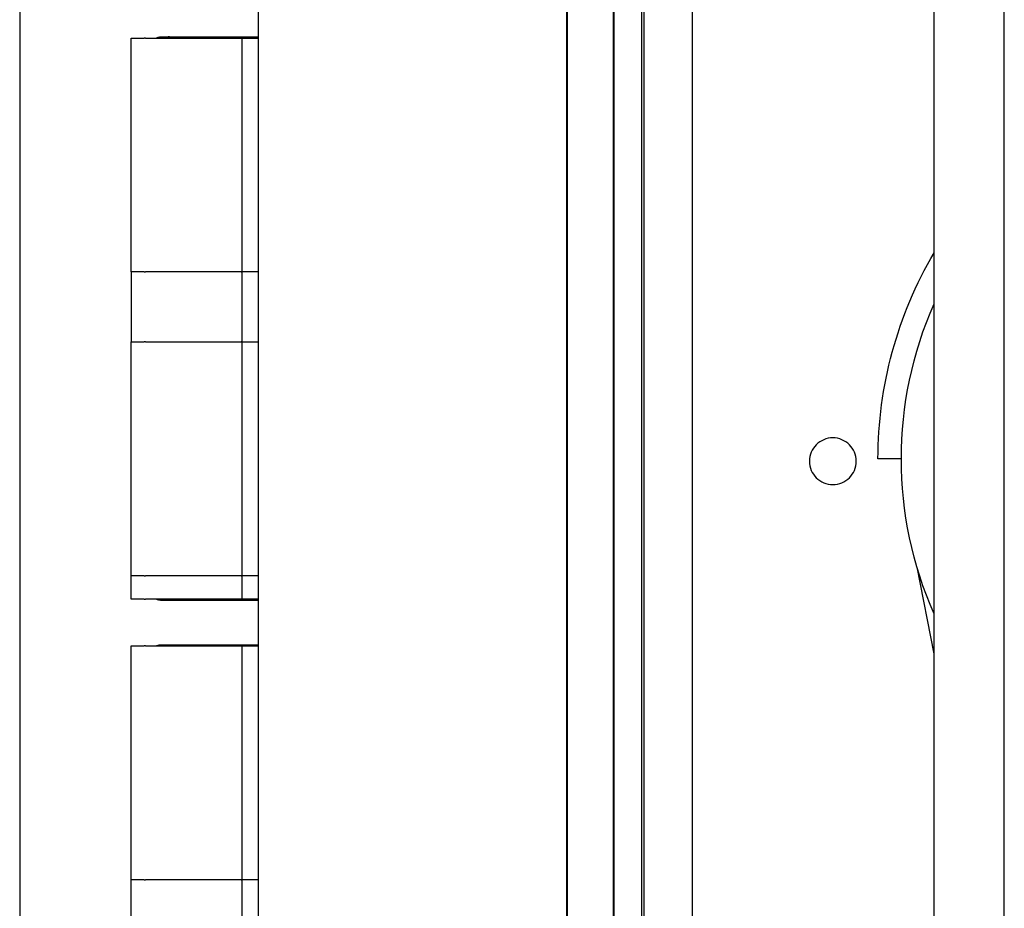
# Model space of a CAD drawing. Header units: millimetres. Extents: x 20872 to 297961, y -293704 to 213007.
# Tile 157 of 242: x 74423 to 74634, y -13939 to -13748. Entities that reach past the tile are written whole.
import ezdxf
from ezdxf.xclip import XClip

# ---------------------------------------------------------------- set-up
doc = ezdxf.new("R2010")
doc.units = ezdxf.units.MM
doc.header["$LTSCALE"] = 100
doc.header["$XCLIPFRAME"] = 2
for name, color, linetype in [('A--L20--_bovenbouw', 3, 'Continuous'), ('at_Entity', 8, 'Continuous'), ('XREFS', 9, 'Continuous')]:
    doc.layers.add(name, color=color, linetype=linetype)

# ---------------------------------------------------------------- blocks, each defined once
blk = doc.blocks.new('lblock2')
at = {"layer": 'at_Entity', "color": 1}
for p, q in [((-279.35, 1412), (-279.35, -49)), ((-269, 1407.48), (-269, -45.63)), ((-361.88, -33), (-361.88, 1396)), ((-295.85, 1396), (-295.85, -33)), ((-295.8, -33), (-295.8, 1396)), ((-285.9, 1396), (-285.9, -33)), ((-285.85, -33), (-285.85, 1396)), ((-279.85, 1396), (-279.85, -33)), ((-202.35, 1277.5), (-202.35, 85.5)), ((-217.35, 989.5), (-217.35, 537.5)), ((-412.85, 411.5), (-412.85, 951.5)), ((-412.85, 411.5), (-412.85, 951.5)), ((-412.85, 411.5), (-412.85, 951.5)), ((-412.85, 411.5), (-412.85, 951.5)), ((-412.85, 411.5), (-412.85, 951.5)), ((-412.85, 411.5), (-412.85, 951.5)), ((-412.85, 411.5), (-412.85, 951.5)), ((-412.85, 411.5), (-412.85, 951.5)), ((-412.85, 411.5), (-412.85, 951.5)), ((-412.85, 411.5), (-412.85, 951.5)), ((-365.38, 771.5), (-365.38, 801.5)), ((-388.98, 786.5), (-388.98, 771.5)), ((-389, 771.5), (-389.01, 771.5)), ((-389.01, 771.5), (-389.01, 721.5)), ((-386.63, 771.5), (-389, 771.5)), ((-386.3, 771.5), (-386.63, 771.5)), ((-386.27, 771.5), (-386.3, 771.5)), ((-365.38, 771.5), (-365.38, 771.5)), ((-365.38, 721.5), (-365.38, 771.5)), ((-365.24, 771.5), (-365.38, 771.5)), ((-365.38, 721.5), (-365.38, 771.5)), ((-365.38, 771.5), (-365.38, 771.5)), ((-361.88, 771.5), (-365.24, 771.5)), ((-365.38, 756.5), (-365.38, 756.5)), ((-365.38, 726.5), (-365.38, 756.5)), ((-365.38, 726.5), (-365.38, 726.5)), ((-217.35, 723.2), (-221, 704.68)), ((-389.01, 721.5), (-389, 721.5)), ((-389, 721.5), (-386.63, 721.5)), ((-386.63, 721.5), (-386.3, 721.5)), ((-386.3, 721.5), (-386.27, 721.5)), ((-365.38, 721.5), (-365.38, 721.5)), ((-365.38, 721.5), (-365.24, 721.5)), ((-365.24, 721.5), (-361.88, 721.5)), ((-388.97, 711.5), (-388.98, 711.5)), ((-388.98, 711.5), (-388.98, 706.5)), ((-386.61, 711.5), (-388.97, 711.5)), ((-386.28, 711.5), (-386.61, 711.5)), ((-386.25, 711.5), (-386.28, 711.5)), ((-365.24, 711.5), (-365.38, 711.5)), ((-365.38, 681.5), (-365.38, 711.5)), ((-361.88, 711.5), (-365.24, 711.5)), ((-389, 706.5), (-389.01, 706.5)), ((-389.01, 706.5), (-389.01, 656.5)), ((-386.63, 706.5), (-389, 706.5)), ((-386.3, 706.5), (-386.63, 706.5)), ((-386.27, 706.5), (-386.3, 706.5)), ((-365.24, 706.5), (-365.38, 706.5)), ((-365.38, 656.5), (-365.38, 706.5)), ((-361.88, 706.5), (-365.24, 706.5)), ((-365.38, 681.5), (-365.38, 681.5)), ((-224.35, 681.5), (-229.35, 681.5)), ((-365.38, 666.5), (-365.38, 666.5)), ((-365.38, 636.5), (-365.38, 666.5)), ((-389.01, 656.5), (-389, 656.5)), ((-389, 656.5), (-386.63, 656.5)), ((-388.98, 656.5), (-388.98, 641.5)), ((-386.63, 656.5), (-386.3, 656.5)), ((-386.3, 656.5), (-386.27, 656.5)), ((-365.38, 656.5), (-365.24, 656.5)), ((-365.24, 656.5), (-361.88, 656.5)), ((-389, 641.5), (-389.01, 641.5)), ((-389.01, 641.5), (-389.01, 591.5)), ((-386.63, 641.5), (-389, 641.5)), ((-386.3, 641.5), (-386.63, 641.5)), ((-386.27, 641.5), (-386.3, 641.5)), ((-365.24, 641.5), (-365.38, 641.5)), ((-365.38, 591.5), (-365.38, 641.5)), ((-361.88, 641.5), (-365.24, 641.5)), ((-365.38, 636.5), (-365.38, 636.5)), ((-365.38, 621.5), (-365.38, 621.5)), ((-365.38, 591.5), (-365.38, 621.5)), ((-389.01, 591.5), (-389, 591.5)), ((-389, 591.5), (-386.63, 591.5)), ((-386.63, 591.5), (-386.3, 591.5)), ((-386.3, 591.5), (-386.27, 591.5)), ((-373.78, 591.5), (-373.78, 591.25)), ((-373.78, 591.5), (-373.78, 591.25)), ((-373.78, 591.5), (-373.78, 591.25)), ((-373.78, 591.5), (-373.78, 591.25)), ((-373.78, 591.5), (-373.78, 591.25)), ((-373.78, 591.5), (-373.78, 591.25)), ((-373.78, 591.5), (-373.78, 591.25)), ((-373.78, 591.5), (-373.78, 591.25)), ((-373.78, 591.5), (-373.78, 591.25)), ((-373.78, 591.5), (-373.78, 591.25)), ((-372.34, 591.25), (-372.34, 591.5)), ((-372.34, 591.25), (-372.34, 591.5)), ((-372.34, 591.25), (-372.34, 591.5)), ((-372.34, 591.25), (-372.34, 591.5)), ((-372.34, 591.25), (-372.34, 591.5)), ((-372.34, 591.25), (-372.34, 591.5)), ((-372.34, 591.25), (-372.34, 591.5)), ((-372.34, 591.25), (-372.34, 591.5)), ((-372.34, 591.25), (-372.34, 591.5)), ((-372.34, 591.25), (-372.34, 591.5)), ((-367.98, 591.5), (-367.98, 591.25)), ((-367.98, 591.5), (-367.98, 591.25)), ((-367.98, 591.5), (-367.98, 591.25)), ((-367.98, 591.5), (-367.98, 591.25)), ((-367.98, 591.5), (-367.98, 591.25)), ((-367.98, 591.5), (-367.98, 591.25)), ((-367.98, 591.5), (-367.98, 591.25)), ((-367.98, 591.5), (-367.98, 591.25)), ((-367.98, 591.5), (-367.98, 591.25)), ((-367.98, 591.5), (-367.98, 591.25)), ((-365.53, 591.25), (-365.53, 591.5)), ((-365.53, 591.25), (-365.53, 591.5)), ((-365.53, 591.25), (-365.53, 591.5)), ((-365.53, 591.25), (-365.53, 591.5)), ((-365.53, 591.25), (-365.53, 591.5)), ((-365.53, 591.25), (-365.53, 591.5)), ((-365.53, 591.25), (-365.53, 591.5)), ((-365.53, 591.25), (-365.53, 591.5)), ((-365.53, 591.25), (-365.53, 591.5)), ((-365.53, 591.25), (-365.53, 591.5)), ((-365.38, 591.5), (-365.24, 591.5)), ((-365.38, 591.5), (-365.38, 591.5)), ((-365.24, 591.5), (-361.88, 591.5))]:
    blk.add_line(p, q, dxfattribs=at)
blk.add_circle((-239, 682), 5, dxfattribs=at)
for radius, start, end in [(82, 156.1538, 203.8462), (87, 180, 210.4503)]:
    blk.add_arc((-142.35, 681.5), radius, start, end, dxfattribs=at)
for points, degree, knots in [([(-386.27, 771.5), (-386.23, 771.5), (-386.2, 771.5), (-386.12, 771.5), (-386.08, 771.5), (-386.03, 771.5), (-386.01, 771.5), (-385.97, 771.5), (-385.96, 771.5), (-385.94, 771.5)], 3, [0, 0, 0, 0, 0.01171933, 0.01171933, 0.02343867, 0.02343867, 0.03157232, 0.03157232, 0.03970597, 0.03970597, 0.03970597, 0.03970597]), ([(-365.47, 771.5), (-365.74, 771.5), (-366.36, 771.5), (-367.22, 771.5), (-368.09, 771.5), (-368.99, 771.5), (-369.65, 771.5), (-370.55, 771.5), (-371.21, 771.5), (-372.08, 771.5), (-372.76, 771.5), (-373.53, 771.5), (-374.24, 771.5), (-374.94, 771.5), (-375.65, 771.5), (-376.33, 771.5), (-377.06, 771.5), (-377.7, 771.5), (-378.38, 771.5), (-379.02, 771.5), (-379.68, 771.5), (-380.3, 771.5), (-380.93, 771.5), (-381.52, 771.5), (-382.14, 771.5), (-382.71, 771.5), (-383.29, 771.5), (-383.82, 771.5), (-384.58, 771.5), (-385.12, 771.5), (-385.53, 771.5), (-385.94, 771.5)], 4, [-0.9889917, -0.9889917, -0.9889917, -0.9889917, -0.9889917, -0.9296974, -0.8974887, -0.8654835, -0.8334076, -0.8013231, -0.7691731, -0.7368319, -0.7046682, -0.6723256, -0.6404209, -0.6084349, -0.5764785, -0.5443154, -0.5121221, -0.4798755, -0.4476174, -0.4153787, -0.3829808, -0.3505059, -0.3180559, -0.2855119, -0.2529131, -0.2201934, -0.187347, -0.1545163, -0.1217814, -0.0891633, -0.0050048, -0.0050048, -0.0050048, -0.0050048, -0.0050048]), ([(-365.47, 771.5), (-365.44, 771.5), (-365.41, 771.5), (-365.39, 771.5), (-365.38, 771.5), (-365.38, 771.5)], 3, [0, 0, 0, 0, 0.01171933, 0.01171933, 0.0137892, 0.0137892, 0.0137892, 0.0137892]), ([(-385.94, 721.5), (-385.96, 721.5), (-385.98, 721.5), (-386.04, 721.5), (-386.08, 721.5), (-386.14, 721.5), (-386.17, 721.5), (-386.22, 721.5), (-386.25, 721.5), (-386.27, 721.5)], 3, [0, 0, 0, 0, 0.01171933, 0.01171933, 0.02343867, 0.02343867, 0.03157232, 0.03157232, 0.03970597, 0.03970597, 0.03970597, 0.03970597]), ([(-385.94, 721.5), (-384.81, 721.5), (-382.26, 721.5), (-372.05, 721.5), (-367.42, 721.5), (-365.47, 721.5)], 3, [0.022443, 0.022443, 0.022443, 0.022443, 0.746775, 0.746775, 1.415144, 1.415144, 1.415144, 1.415144]), ([(-383.66, 721.5), (-383.49, 721.41), (-383.31, 721.35), (-383.13, 721.3), (-382.98, 721.27), (-382.83, 721.25), (-382.67, 721.25), (-382.66, 721.25), (-382.65, 721.25)], 3, [-0.0636864, -0.0636864, -0.0636864, -0.0636864, 0, 0, 0, 0.0511392, 0.0511392, 0.0539529, 0.0539529, 0.0539529, 0.0539529]), ([(-383.66, 721.5), (-383.49, 721.41), (-383.31, 721.35), (-383.13, 721.3), (-382.98, 721.27), (-382.83, 721.25), (-382.67, 721.25), (-382.66, 721.25), (-382.65, 721.25)], 3, [-0.0636864, -0.0636864, -0.0636864, -0.0636864, 0, 0, 0, 0.0511392, 0.0511392, 0.0539529, 0.0539529, 0.0539529, 0.0539529]), ([(-383.66, 721.5), (-383.49, 721.41), (-383.31, 721.35), (-383.13, 721.3), (-382.98, 721.27), (-382.83, 721.25), (-382.67, 721.25), (-382.66, 721.25), (-382.65, 721.25)], 3, [-0.0636864, -0.0636864, -0.0636864, -0.0636864, 0, 0, 0, 0.0511392, 0.0511392, 0.0539529, 0.0539529, 0.0539529, 0.0539529]), ([(-383.66, 721.5), (-383.49, 721.41), (-383.31, 721.35), (-383.13, 721.3), (-382.98, 721.27), (-382.83, 721.25), (-382.67, 721.25), (-382.66, 721.25), (-382.65, 721.25)], 3, [-0.0636864, -0.0636864, -0.0636864, -0.0636864, 0, 0, 0, 0.0511392, 0.0511392, 0.0539529, 0.0539529, 0.0539529, 0.0539529]), ([(-382.65, 721.25), (-380.85, 721.25), (-379.46, 721.25), (-375.9, 721.25), (-373.6, 721.25), (-368.21, 721.25), (-364.27, 721.25), (-361.88, 721.25)], 3, [-4.437006, -4.437006, -4.437006, -4.437006, -3.928413, -3.928413, -3.424935, -3.424935, -2.503493, -2.503493, -2.503493, -2.503493]), ([(-382.65, 721.25), (-380.85, 721.25), (-379.46, 721.25), (-375.9, 721.25), (-373.6, 721.25), (-368.21, 721.25), (-364.27, 721.25), (-361.88, 721.25)], 3, [-4.437006, -4.437006, -4.437006, -4.437006, -3.928413, -3.928413, -3.424935, -3.424935, -2.503493, -2.503493, -2.503493, -2.503493]), ([(-382.65, 721.25), (-380.85, 721.25), (-379.46, 721.25), (-375.9, 721.25), (-373.6, 721.25), (-368.21, 721.25), (-364.27, 721.25), (-361.88, 721.25)], 3, [-4.437006, -4.437006, -4.437006, -4.437006, -3.928413, -3.928413, -3.424935, -3.424935, -2.503493, -2.503493, -2.503493, -2.503493]), ([(-382.65, 721.25), (-380.85, 721.25), (-379.46, 721.25), (-375.9, 721.25), (-373.6, 721.25), (-368.21, 721.25), (-364.27, 721.25), (-361.88, 721.25)], 3, [-4.437006, -4.437006, -4.437006, -4.437006, -3.928413, -3.928413, -3.424935, -3.424935, -2.503493, -2.503493, -2.503493, -2.503493]), ([(-365.38, 721.5), (-365.38, 721.5), (-365.38, 721.5), (-365.4, 721.5), (-365.41, 721.5), (-365.44, 721.5), (-365.46, 721.5), (-365.47, 721.5)], 3, [0.02216463, 0.02216463, 0.02216463, 0.02216463, 0.02343867, 0.02343867, 0.02968255, 0.02968255, 0.03592644, 0.03592644, 0.03592644, 0.03592644]), ([(-382.65, 711.75), (-382.65, 711.75), (-382.66, 711.75), (-382.82, 711.75), (-382.97, 711.73), (-383.13, 711.7), (-383.31, 711.65), (-383.49, 711.59), (-383.66, 711.5)], 3, [-0.0539548, -0.0539548, -0.0539548, -0.0539548, -0.0526564, -0.0526564, 0, 0, 0, 0.0636225, 0.0636225, 0.0636225, 0.0636225]), ([(-382.65, 711.75), (-382.65, 711.75), (-382.66, 711.75), (-382.82, 711.75), (-382.97, 711.73), (-383.13, 711.7), (-383.31, 711.65), (-383.49, 711.59), (-383.66, 711.5)], 3, [-0.0539548, -0.0539548, -0.0539548, -0.0539548, -0.0526564, -0.0526564, 0, 0, 0, 0.0636225, 0.0636225, 0.0636225, 0.0636225]), ([(-382.65, 711.75), (-382.65, 711.75), (-382.66, 711.75), (-382.82, 711.75), (-382.97, 711.73), (-383.13, 711.7), (-383.31, 711.65), (-383.49, 711.59), (-383.66, 711.5)], 3, [-0.0539548, -0.0539548, -0.0539548, -0.0539548, -0.0526564, -0.0526564, 0, 0, 0, 0.0636225, 0.0636225, 0.0636225, 0.0636225]), ([(-382.65, 711.75), (-382.65, 711.75), (-382.66, 711.75), (-382.82, 711.75), (-382.97, 711.73), (-383.13, 711.7), (-383.31, 711.65), (-383.49, 711.59), (-383.66, 711.5)], 3, [-0.0539548, -0.0539548, -0.0539548, -0.0539548, -0.0526564, -0.0526564, 0, 0, 0, 0.0636225, 0.0636225, 0.0636225, 0.0636225]), ([(-361.88, 711.75), (-363.35, 711.75), (-364.65, 711.75), (-369.39, 711.75), (-372.08, 711.75), (-378.84, 711.75), (-380.74, 711.75), (-382.65, 711.75)], 3, [-1.740226, -1.740226, -1.740226, -1.740226, -1.464936, -1.464936, -0.704529, -0.704529, -0.057608, -0.057608, -0.057608, -0.057608]), ([(-361.88, 711.75), (-363.35, 711.75), (-364.65, 711.75), (-369.39, 711.75), (-372.08, 711.75), (-378.84, 711.75), (-380.74, 711.75), (-382.65, 711.75)], 3, [-1.740226, -1.740226, -1.740226, -1.740226, -1.464936, -1.464936, -0.704529, -0.704529, -0.057608, -0.057608, -0.057608, -0.057608]), ([(-361.88, 711.75), (-363.35, 711.75), (-364.65, 711.75), (-369.39, 711.75), (-372.08, 711.75), (-378.84, 711.75), (-380.74, 711.75), (-382.65, 711.75)], 3, [-1.740226, -1.740226, -1.740226, -1.740226, -1.464936, -1.464936, -0.704529, -0.704529, -0.057608, -0.057608, -0.057608, -0.057608]), ([(-361.88, 711.75), (-363.35, 711.75), (-364.65, 711.75), (-369.39, 711.75), (-372.08, 711.75), (-378.84, 711.75), (-380.74, 711.75), (-382.65, 711.75)], 3, [-1.740226, -1.740226, -1.740226, -1.740226, -1.464936, -1.464936, -0.704529, -0.704529, -0.057608, -0.057608, -0.057608, -0.057608]), ([(-386.25, 711.5), (-386.21, 711.5), (-386.17, 711.5), (-386.09, 711.5), (-386.06, 711.5), (-386, 711.5), (-385.98, 711.5), (-385.95, 711.5), (-385.93, 711.5), (-385.92, 711.5)], 3, [0, 0, 0, 0, 0.01171933, 0.01171933, 0.02343867, 0.02343867, 0.03157232, 0.03157232, 0.03970597, 0.03970597, 0.03970597, 0.03970597]), ([(-365.47, 711.5), (-365.74, 711.5), (-366.36, 711.5), (-367.21, 711.5), (-368.08, 711.5), (-368.99, 711.5), (-369.65, 711.5), (-370.54, 711.5), (-371.2, 711.5), (-372.07, 711.5), (-372.75, 711.5), (-373.52, 711.5), (-374.24, 711.5), (-374.93, 711.5), (-375.64, 711.5), (-376.32, 711.5), (-377.04, 711.5), (-377.69, 711.5), (-378.36, 711.5), (-379.01, 711.5), (-379.67, 711.5), (-380.29, 711.5), (-380.92, 711.5), (-381.5, 711.5), (-382.12, 711.5), (-382.69, 711.5), (-383.27, 711.5), (-383.8, 711.5), (-384.56, 711.5), (-385.1, 711.5), (-385.51, 711.5), (-385.92, 711.5)], 4, [-0.9889917, -0.9889917, -0.9889917, -0.9889917, -0.9889917, -0.9296974, -0.8974887, -0.8654835, -0.8334076, -0.8013231, -0.7691731, -0.7368319, -0.7046682, -0.6723256, -0.6404209, -0.6084349, -0.5764785, -0.5443154, -0.5121221, -0.4798755, -0.4476174, -0.4153787, -0.3829808, -0.3505059, -0.3180559, -0.2855119, -0.2529131, -0.2201934, -0.187347, -0.1545163, -0.1217814, -0.0891633, -0.0050048, -0.0050048, -0.0050048, -0.0050048, -0.0050048]), ([(-365.47, 711.5), (-365.44, 711.5), (-365.41, 711.5), (-365.39, 711.5), (-365.38, 711.5), (-365.38, 711.5)], 3, [0, 0, 0, 0, 0.01171933, 0.01171933, 0.01375918, 0.01375918, 0.01375918, 0.01375918]), ([(-386.27, 706.5), (-386.23, 706.5), (-386.2, 706.5), (-386.12, 706.5), (-386.08, 706.5), (-386.03, 706.5), (-386.01, 706.5), (-385.97, 706.5), (-385.96, 706.5), (-385.94, 706.5)], 3, [0, 0, 0, 0, 0.01171933, 0.01171933, 0.02343867, 0.02343867, 0.03157232, 0.03157232, 0.03970597, 0.03970597, 0.03970597, 0.03970597]), ([(-365.47, 706.5), (-365.74, 706.5), (-366.36, 706.5), (-367.22, 706.5), (-368.09, 706.5), (-368.99, 706.5), (-369.65, 706.5), (-370.55, 706.5), (-371.21, 706.5), (-372.08, 706.5), (-372.76, 706.5), (-373.53, 706.5), (-374.24, 706.5), (-374.94, 706.5), (-375.65, 706.5), (-376.33, 706.5), (-377.06, 706.5), (-377.7, 706.5), (-378.38, 706.5), (-379.02, 706.5), (-379.68, 706.5), (-380.3, 706.5), (-380.93, 706.5), (-381.52, 706.5), (-382.14, 706.5), (-382.71, 706.5), (-383.29, 706.5), (-383.82, 706.5), (-384.58, 706.5), (-385.12, 706.5), (-385.53, 706.5), (-385.94, 706.5)], 4, [-0.9889917, -0.9889917, -0.9889917, -0.9889917, -0.9889917, -0.9296974, -0.8974887, -0.8654835, -0.8334076, -0.8013231, -0.7691731, -0.7368319, -0.7046682, -0.6723256, -0.6404209, -0.6084349, -0.5764785, -0.5443154, -0.5121221, -0.4798755, -0.4476174, -0.4153787, -0.3829808, -0.3505059, -0.3180559, -0.2855119, -0.2529131, -0.2201934, -0.187347, -0.1545163, -0.1217814, -0.0891633, -0.0050048, -0.0050048, -0.0050048, -0.0050048, -0.0050048]), ([(-365.47, 706.5), (-365.44, 706.5), (-365.41, 706.5), (-365.39, 706.5), (-365.38, 706.5), (-365.38, 706.5)], 3, [0, 0, 0, 0, 0.01171933, 0.01171933, 0.01381499, 0.01381499, 0.01381499, 0.01381499]), ([(-385.94, 656.5), (-385.96, 656.5), (-385.98, 656.5), (-386.04, 656.5), (-386.08, 656.5), (-386.14, 656.5), (-386.17, 656.5), (-386.22, 656.5), (-386.25, 656.5), (-386.27, 656.5)], 3, [0, 0, 0, 0, 0.01171933, 0.01171933, 0.02343867, 0.02343867, 0.03157232, 0.03157232, 0.03970597, 0.03970597, 0.03970597, 0.03970597]), ([(-385.94, 656.5), (-384.81, 656.5), (-382.26, 656.5), (-372.05, 656.5), (-367.42, 656.5), (-365.47, 656.5)], 3, [0.022443, 0.022443, 0.022443, 0.022443, 0.746775, 0.746775, 1.415144, 1.415144, 1.415144, 1.415144]), ([(-365.38, 656.5), (-365.38, 656.5), (-365.38, 656.5), (-365.4, 656.5), (-365.41, 656.5), (-365.44, 656.5), (-365.46, 656.5), (-365.47, 656.5)], 3, [0.02213886, 0.02213886, 0.02213886, 0.02213886, 0.02343867, 0.02343867, 0.02968255, 0.02968255, 0.03592644, 0.03592644, 0.03592644, 0.03592644]), ([(-386.27, 641.5), (-386.23, 641.5), (-386.2, 641.5), (-386.12, 641.5), (-386.08, 641.5), (-386.03, 641.5), (-386.01, 641.5), (-385.97, 641.5), (-385.96, 641.5), (-385.94, 641.5)], 3, [0, 0, 0, 0, 0.01171933, 0.01171933, 0.02343867, 0.02343867, 0.03157232, 0.03157232, 0.03970597, 0.03970597, 0.03970597, 0.03970597]), ([(-365.47, 641.5), (-365.74, 641.5), (-366.36, 641.5), (-367.22, 641.5), (-368.09, 641.5), (-368.99, 641.5), (-369.65, 641.5), (-370.55, 641.5), (-371.21, 641.5), (-372.08, 641.5), (-372.76, 641.5), (-373.53, 641.5), (-374.24, 641.5), (-374.94, 641.5), (-375.65, 641.5), (-376.33, 641.5), (-377.06, 641.5), (-377.7, 641.5), (-378.38, 641.5), (-379.02, 641.5), (-379.68, 641.5), (-380.3, 641.5), (-380.93, 641.5), (-381.52, 641.5), (-382.14, 641.5), (-382.71, 641.5), (-383.29, 641.5), (-383.82, 641.5), (-384.58, 641.5), (-385.12, 641.5), (-385.53, 641.5), (-385.94, 641.5)], 4, [-0.9889917, -0.9889917, -0.9889917, -0.9889917, -0.9889917, -0.9296974, -0.8974887, -0.8654835, -0.8334076, -0.8013231, -0.7691731, -0.7368319, -0.7046682, -0.6723256, -0.6404209, -0.6084349, -0.5764785, -0.5443154, -0.5121221, -0.4798755, -0.4476174, -0.4153787, -0.3829808, -0.3505059, -0.3180559, -0.2855119, -0.2529131, -0.2201934, -0.187347, -0.1545163, -0.1217814, -0.0891633, -0.0050048, -0.0050048, -0.0050048, -0.0050048, -0.0050048]), ([(-365.47, 641.5), (-365.44, 641.5), (-365.41, 641.5), (-365.39, 641.5), (-365.38, 641.5), (-365.38, 641.5)], 3, [0, 0, 0, 0, 0.01171933, 0.01171933, 0.01381499, 0.01381499, 0.01381499, 0.01381499]), ([(-385.94, 591.5), (-385.96, 591.5), (-385.98, 591.5), (-386.04, 591.5), (-386.08, 591.5), (-386.14, 591.5), (-386.17, 591.5), (-386.22, 591.5), (-386.25, 591.5), (-386.27, 591.5)], 3, [0, 0, 0, 0, 0.01171933, 0.01171933, 0.02343867, 0.02343867, 0.03157232, 0.03157232, 0.03970597, 0.03970597, 0.03970597, 0.03970597]), ([(-385.94, 591.5), (-384.81, 591.5), (-382.26, 591.5), (-372.05, 591.5), (-367.42, 591.5), (-365.47, 591.5)], 3, [0.022443, 0.022443, 0.022443, 0.022443, 0.746775, 0.746775, 1.415144, 1.415144, 1.415144, 1.415144]), ([(-383.66, 591.5), (-383.41, 591.37), (-383.14, 591.29), (-382.79, 591.25), (-382.72, 591.25), (-382.65, 591.25)], 3, [0.1208913, 0.1208913, 0.1208913, 0.1208913, 0.2148674, 0.2148674, 0.2385215, 0.2385215, 0.2385215, 0.2385215]), ([(-383.66, 591.5), (-383.41, 591.37), (-383.14, 591.29), (-382.79, 591.25), (-382.72, 591.25), (-382.65, 591.25)], 3, [0.1208913, 0.1208913, 0.1208913, 0.1208913, 0.2148674, 0.2148674, 0.2385215, 0.2385215, 0.2385215, 0.2385215]), ([(-383.66, 591.5), (-383.41, 591.37), (-383.14, 591.29), (-382.79, 591.25), (-382.72, 591.25), (-382.65, 591.25)], 3, [0.1208913, 0.1208913, 0.1208913, 0.1208913, 0.2148674, 0.2148674, 0.2385215, 0.2385215, 0.2385215, 0.2385215]), ([(-383.66, 591.5), (-383.41, 591.37), (-383.14, 591.29), (-382.79, 591.25), (-382.72, 591.25), (-382.65, 591.25)], 3, [0.1208913, 0.1208913, 0.1208913, 0.1208913, 0.2148674, 0.2148674, 0.2385215, 0.2385215, 0.2385215, 0.2385215]), ([(-383.66, 591.5), (-383.41, 591.37), (-383.14, 591.29), (-382.79, 591.25), (-382.72, 591.25), (-382.65, 591.25)], 3, [0.1208913, 0.1208913, 0.1208913, 0.1208913, 0.2148674, 0.2148674, 0.2385215, 0.2385215, 0.2385215, 0.2385215]), ([(-383.66, 591.5), (-383.41, 591.37), (-383.14, 591.29), (-382.79, 591.25), (-382.72, 591.25), (-382.65, 591.25)], 3, [0.1208913, 0.1208913, 0.1208913, 0.1208913, 0.2148674, 0.2148674, 0.2385215, 0.2385215, 0.2385215, 0.2385215]), ([(-383.66, 591.5), (-383.41, 591.37), (-383.14, 591.29), (-382.79, 591.25), (-382.72, 591.25), (-382.65, 591.25)], 3, [0.1208913, 0.1208913, 0.1208913, 0.1208913, 0.2148674, 0.2148674, 0.2385215, 0.2385215, 0.2385215, 0.2385215]), ([(-383.66, 591.5), (-383.41, 591.37), (-383.14, 591.29), (-382.79, 591.25), (-382.72, 591.25), (-382.65, 591.25)], 3, [0.1208913, 0.1208913, 0.1208913, 0.1208913, 0.2148674, 0.2148674, 0.2385215, 0.2385215, 0.2385215, 0.2385215]), ([(-383.66, 591.5), (-383.41, 591.37), (-383.14, 591.29), (-382.79, 591.25), (-382.72, 591.25), (-382.65, 591.25)], 3, [0.1208913, 0.1208913, 0.1208913, 0.1208913, 0.2148674, 0.2148674, 0.2385215, 0.2385215, 0.2385215, 0.2385215]), ([(-383.66, 591.5), (-383.41, 591.37), (-383.14, 591.29), (-382.79, 591.25), (-382.72, 591.25), (-382.65, 591.25)], 3, [0.1208913, 0.1208913, 0.1208913, 0.1208913, 0.2148674, 0.2148674, 0.2385215, 0.2385215, 0.2385215, 0.2385215]), ([(-382.65, 591.25), (-381.8, 591.25), (-380.96, 591.25), (-378.94, 591.25), (-373.89, 591.25), (-367.33, 591.25), (-364.94, 591.25), (-361.89, 591.25)], 3, [-26.636131, -26.636131, -26.636131, -26.636131, -19.85495, -19.85495, -8.71923, -8.71923, -5.363227, -5.363227, -5.363227, -5.363227]), ([(-382.65, 591.25), (-381.8, 591.25), (-380.96, 591.25), (-378.94, 591.25), (-373.89, 591.25), (-367.33, 591.25), (-364.94, 591.25), (-361.89, 591.25)], 3, [-26.636131, -26.636131, -26.636131, -26.636131, -19.85495, -19.85495, -8.71923, -8.71923, -5.363227, -5.363227, -5.363227, -5.363227]), ([(-382.65, 591.25), (-381.8, 591.25), (-380.96, 591.25), (-378.94, 591.25), (-373.89, 591.25), (-367.33, 591.25), (-364.94, 591.25), (-361.89, 591.25)], 3, [-26.636131, -26.636131, -26.636131, -26.636131, -19.85495, -19.85495, -8.71923, -8.71923, -5.363227, -5.363227, -5.363227, -5.363227]), ([(-382.65, 591.25), (-381.8, 591.25), (-380.96, 591.25), (-378.94, 591.25), (-373.89, 591.25), (-367.33, 591.25), (-364.94, 591.25), (-361.89, 591.25)], 3, [-26.636131, -26.636131, -26.636131, -26.636131, -19.85495, -19.85495, -8.71923, -8.71923, -5.363227, -5.363227, -5.363227, -5.363227]), ([(-382.65, 591.25), (-381.8, 591.25), (-380.96, 591.25), (-378.94, 591.25), (-373.89, 591.25), (-367.33, 591.25), (-364.94, 591.25), (-361.89, 591.25)], 3, [-26.636131, -26.636131, -26.636131, -26.636131, -19.85495, -19.85495, -8.71923, -8.71923, -5.363227, -5.363227, -5.363227, -5.363227]), ([(-382.65, 591.25), (-381.8, 591.25), (-380.96, 591.25), (-378.94, 591.25), (-373.89, 591.25), (-367.33, 591.25), (-364.94, 591.25), (-361.89, 591.25)], 3, [-26.636131, -26.636131, -26.636131, -26.636131, -19.85495, -19.85495, -8.71923, -8.71923, -5.363227, -5.363227, -5.363227, -5.363227]), ([(-382.65, 591.25), (-381.8, 591.25), (-380.96, 591.25), (-378.94, 591.25), (-373.89, 591.25), (-367.33, 591.25), (-364.94, 591.25), (-361.89, 591.25)], 3, [-26.636131, -26.636131, -26.636131, -26.636131, -19.85495, -19.85495, -8.71923, -8.71923, -5.363227, -5.363227, -5.363227, -5.363227]), ([(-382.65, 591.25), (-381.8, 591.25), (-380.96, 591.25), (-378.94, 591.25), (-373.89, 591.25), (-367.33, 591.25), (-364.94, 591.25), (-361.89, 591.25)], 3, [-26.636131, -26.636131, -26.636131, -26.636131, -19.85495, -19.85495, -8.71923, -8.71923, -5.363227, -5.363227, -5.363227, -5.363227]), ([(-382.65, 591.25), (-381.8, 591.25), (-380.96, 591.25), (-378.94, 591.25), (-373.89, 591.25), (-367.33, 591.25), (-364.94, 591.25), (-361.89, 591.25)], 3, [-26.636131, -26.636131, -26.636131, -26.636131, -19.85495, -19.85495, -8.71923, -8.71923, -5.363227, -5.363227, -5.363227, -5.363227]), ([(-382.65, 591.25), (-381.8, 591.25), (-380.96, 591.25), (-378.94, 591.25), (-373.89, 591.25), (-367.33, 591.25), (-364.94, 591.25), (-361.89, 591.25)], 3, [-26.636131, -26.636131, -26.636131, -26.636131, -19.85495, -19.85495, -8.71923, -8.71923, -5.363227, -5.363227, -5.363227, -5.363227]), ([(-380.84, 591.25), (-380.89, 591.25), (-380.94, 591.25), (-381.14, 591.26), (-381.29, 591.29), (-381.58, 591.38), (-381.71, 591.43), (-381.85, 591.5)], 3, [0.40355, 0.40355, 0.40355, 0.40355, 0.4192754, 0.4192754, 0.4710701, 0.4710701, 0.5206257, 0.5206257, 0.5206257, 0.5206257]), ([(-380.84, 591.25), (-380.89, 591.25), (-380.94, 591.25), (-381.14, 591.26), (-381.29, 591.29), (-381.58, 591.38), (-381.71, 591.43), (-381.85, 591.5)], 3, [0.40355, 0.40355, 0.40355, 0.40355, 0.4192754, 0.4192754, 0.4710701, 0.4710701, 0.5206257, 0.5206257, 0.5206257, 0.5206257]), ([(-380.84, 591.25), (-380.89, 591.25), (-380.94, 591.25), (-381.14, 591.26), (-381.29, 591.29), (-381.58, 591.38), (-381.71, 591.43), (-381.85, 591.5)], 3, [0.40355, 0.40355, 0.40355, 0.40355, 0.4192754, 0.4192754, 0.4710701, 0.4710701, 0.5206257, 0.5206257, 0.5206257, 0.5206257]), ([(-380.84, 591.25), (-380.89, 591.25), (-380.94, 591.25), (-381.14, 591.26), (-381.29, 591.29), (-381.58, 591.38), (-381.71, 591.43), (-381.85, 591.5)], 3, [0.40355, 0.40355, 0.40355, 0.40355, 0.4192754, 0.4192754, 0.4710701, 0.4710701, 0.5206257, 0.5206257, 0.5206257, 0.5206257]), ([(-380.84, 591.25), (-380.89, 591.25), (-380.94, 591.25), (-381.14, 591.26), (-381.29, 591.29), (-381.58, 591.38), (-381.71, 591.43), (-381.85, 591.5)], 3, [0.40355, 0.40355, 0.40355, 0.40355, 0.4192754, 0.4192754, 0.4710701, 0.4710701, 0.5206257, 0.5206257, 0.5206257, 0.5206257]), ([(-380.84, 591.25), (-380.89, 591.25), (-380.94, 591.25), (-381.14, 591.26), (-381.29, 591.29), (-381.58, 591.38), (-381.71, 591.43), (-381.85, 591.5)], 3, [0.40355, 0.40355, 0.40355, 0.40355, 0.4192754, 0.4192754, 0.4710701, 0.4710701, 0.5206257, 0.5206257, 0.5206257, 0.5206257]), ([(-380.84, 591.25), (-380.89, 591.25), (-380.94, 591.25), (-381.14, 591.26), (-381.29, 591.29), (-381.58, 591.38), (-381.71, 591.43), (-381.85, 591.5)], 3, [0.40355, 0.40355, 0.40355, 0.40355, 0.4192754, 0.4192754, 0.4710701, 0.4710701, 0.5206257, 0.5206257, 0.5206257, 0.5206257]), ([(-380.84, 591.25), (-380.89, 591.25), (-380.94, 591.25), (-381.14, 591.26), (-381.29, 591.29), (-381.58, 591.38), (-381.71, 591.43), (-381.85, 591.5)], 3, [0.40355, 0.40355, 0.40355, 0.40355, 0.4192754, 0.4192754, 0.4710701, 0.4710701, 0.5206257, 0.5206257, 0.5206257, 0.5206257]), ([(-380.84, 591.25), (-380.89, 591.25), (-380.94, 591.25), (-381.14, 591.26), (-381.29, 591.29), (-381.58, 591.38), (-381.71, 591.43), (-381.85, 591.5)], 3, [0.40355, 0.40355, 0.40355, 0.40355, 0.4192754, 0.4192754, 0.4710701, 0.4710701, 0.5206257, 0.5206257, 0.5206257, 0.5206257]), ([(-380.84, 591.25), (-380.89, 591.25), (-380.94, 591.25), (-381.14, 591.26), (-381.29, 591.29), (-381.58, 591.38), (-381.71, 591.43), (-381.85, 591.5)], 3, [0.40355, 0.40355, 0.40355, 0.40355, 0.4192754, 0.4192754, 0.4710701, 0.4710701, 0.5206257, 0.5206257, 0.5206257, 0.5206257]), ([(-365.38, 591.5), (-365.38, 591.5), (-365.38, 591.5), (-365.4, 591.5), (-365.41, 591.5), (-365.44, 591.5), (-365.46, 591.5), (-365.47, 591.5)], 3, [0.02213886, 0.02213886, 0.02213886, 0.02213886, 0.02343867, 0.02343867, 0.02968255, 0.02968255, 0.03592644, 0.03592644, 0.03592644, 0.03592644])]:
    blk.add_open_spline(points, degree=degree, knots=knots, dxfattribs=at)
blk = doc.blocks.new('2016-01-28 101 1e verdieping bestaand')
at = {"layer": 'A--L20--_bovenbouw', "xscale": -1, "rotation": 179.9995300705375}
blk.add_blockref('lblock2', (74836.85, 12759.29), dxfattribs=at)

msp = doc.modelspace()

# ---------------------------------------------------------------- block references
at = {"layer": 'XREFS', "color": 31, "true_color": 0xdec496}
ref = msp.add_blockref('2016-01-28 101 1e verdieping bestaand', (-1, -25920.2), dxfattribs=at)
XClip(ref).set_block_clipping_path([(116767.0762143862, 29769.3836009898), (164491.5066313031, 13442.9004429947), (179861.0762143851, 13442.9004429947), (179861.0762143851, -11696.8579780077), (20873.0762143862, -11696.8579780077), (20873.0762143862, 82263.1420219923), (116767.0762143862, 82263.1420219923)])

doc.saveas('drawing.dxf')
